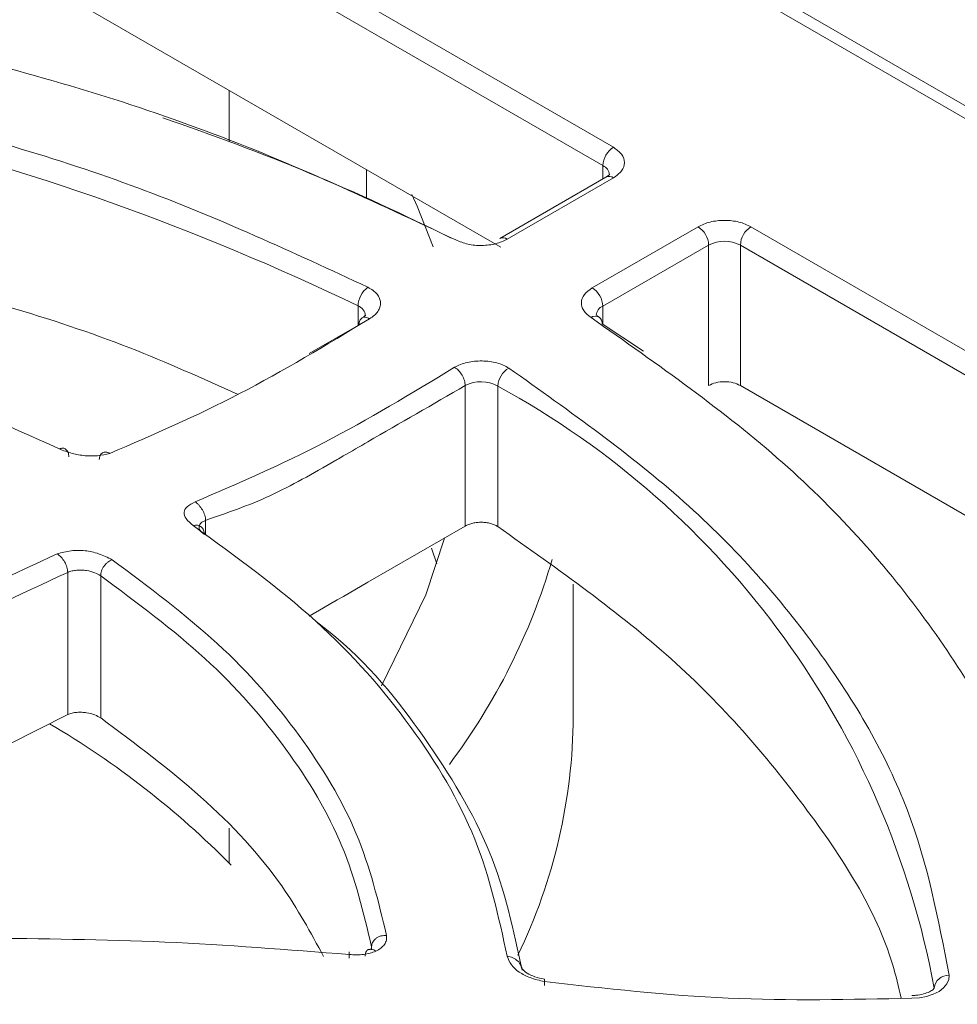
# Model space of a CAD drawing. Header units: millimetres. Extents: x -420 to 420, y -297 to 297.
# Tile 192 of 197: x 332 to 344, y 234 to 248. Entities that reach past the tile are written whole.
import ezdxf

# ---------------------------------------------------------------- set-up
doc = ezdxf.new("R2010")
doc.units = ezdxf.units.MM
doc.header["$MEASUREMENT"] = 0
doc.layers.add('layer 1', color=7, linetype='Continuous')

msp = doc.modelspace()

# ---------------------------------------------------------------- linework, layer by layer
at = {"layer": 'layer 1', "color": 7, "lineweight": 9}
for points in [[(382.8166, 236.1603), (382.8166, 236.1603), (330.9575, 266.0981), (330.9575, 266.0981)], [(338.8431, 256.4606), (338.8431, 256.4606), (359.4444, 244.5675), (359.4444, 244.5675)], [(354.4859, 240.3521), (354.4859, 240.3521), (331.7531, 253.4756), (331.7531, 253.4756)], [(354.7371, 240.3771), (354.7371, 240.3771), (332.0044, 253.5004), (332.0044, 253.5004)], [(336.3103, 253.4818), (336.3103, 253.4818), (353.3599, 243.6392), (353.3599, 243.6392)], [(341.8504, 252.5026), (341.8504, 252.5026), (351.7958, 246.7613), (351.7958, 246.7613)], [(331.9473, 250.2468), (331.9473, 250.2468), (339.4967, 245.8886), (339.4967, 245.8886)], [(339.3544, 245.6424), (339.3544, 245.6424), (331.8053, 250.0006), (331.8053, 250.0006)], [(337.9824, 244.5478), (337.9824, 244.5478), (331.8053, 248.1139), (331.8053, 248.1139)], [(336.0648, 243.7584), (331.7246, 245.8518), (326.9849, 246.9873), (322.1672, 247.0875)], [(334.3337, 246.6541), (334.3337, 246.6541), (334.3337, 245.9718), (334.3337, 245.9718)], [(337.3172, 244.6672), (336.0651, 245.2965), (334.7702, 245.8364), (333.4419, 246.2829)], [(339.4967, 245.8886), (339.4121, 245.8345), (339.359, 245.7428), (339.3544, 245.6424)], [(339.4428, 245.5203), (339.437, 245.5737), (339.4034, 245.6203), (339.3544, 245.6424)], [(339.3544, 245.4645), (339.3544, 245.4645), (339.3544, 245.6424), (339.3544, 245.6424)], [(336.1774, 245.2117), (336.1774, 245.2117), (336.1774, 245.5899), (336.1774, 245.5899)], [(339.3962, 245.4886), (339.3962, 245.4886), (337.9698, 244.665), (337.9698, 244.665)], [(339.4967, 245.4785), (339.4967, 245.4785), (338.0702, 244.6551), (338.0702, 244.6551)], [(339.4967, 245.4785), (339.4673, 245.4996), (339.4289, 245.5032), (339.3962, 245.4886)], [(339.2119, 244.0019), (339.2119, 244.0019), (340.6331, 244.8223), (340.6331, 244.8223)], [(340.7753, 244.5763), (340.7707, 244.6765), (340.7177, 244.7682), (340.6331, 244.8223)], [(341.3436, 244.8223), (341.259, 244.7682), (341.2062, 244.6765), (341.2016, 244.5763)], [(341.3436, 244.8223), (341.3436, 244.8223), (348.893, 240.4643), (348.893, 240.4643)], [(338.0702, 244.6551), (338.041, 244.676), (338.0026, 244.6798), (337.9698, 244.665)], [(340.7753, 244.5763), (340.7753, 244.5763), (339.354, 243.7557), (339.354, 243.7557)], [(341.2016, 244.5763), (341.0679, 244.6454), (340.909, 244.6454), (340.7753, 244.5763)], [(340.7753, 242.6894), (340.7753, 242.6894), (340.7753, 244.5763), (340.7753, 244.5763)], [(348.7507, 240.2181), (348.7507, 240.2181), (341.2016, 244.5763), (341.2016, 244.5763)], [(341.2016, 244.5763), (341.2016, 244.5763), (341.2016, 242.6894), (341.2016, 242.6894)], [(336.198, 244.0091), (336.1176, 243.9502), (336.0685, 243.8578), (336.0648, 243.7584)], [(339.354, 243.7557), (339.3496, 243.8559), (339.2965, 243.9478), (339.2119, 244.0019)], [(336.0648, 243.4969), (336.0648, 243.4969), (336.0648, 243.7584), (336.0648, 243.7584)], [(336.1662, 243.6269), (336.1604, 243.6866), (336.121, 243.7377), (336.0648, 243.7584)], [(339.354, 243.7557), (339.3035, 243.7344), (339.2694, 243.6866), (339.2658, 243.632)], [(339.354, 243.7557), (339.354, 243.7557), (339.354, 243.5093), (339.354, 243.5093)], [(339.3045, 243.6065), (339.2702, 243.6255), (339.228, 243.6237), (339.1951, 243.6021)], [(335.4083, 243.1184), (335.4083, 243.1184), (336.078, 243.5049), (336.078, 243.5049)], [(339.3439, 243.5158), (339.347, 243.5508), (339.3321, 243.5847), (339.3045, 243.6065)], [(339.3439, 243.5158), (339.3439, 243.5158), (339.8988, 243.1507), (339.8988, 243.1507)], [(338.0916, 242.9229), (338.0038, 242.8732), (337.9472, 242.782), (337.9421, 242.6814)], [(337.9421, 242.6814), (337.8069, 242.7573), (337.6423, 242.7599), (337.5046, 242.6882)], [(337.5046, 240.8015), (337.5046, 240.8015), (337.5046, 242.6882), (337.5046, 242.6882)], [(343.8052, 234.5962), (343.1697, 238.0375), (341.0155, 241.0081), (337.9421, 242.6814)], [(337.9421, 242.6814), (337.9421, 242.6814), (337.9421, 240.7946), (337.9421, 240.7946)], [(348.7507, 238.3314), (348.7507, 238.3314), (341.2016, 242.6894), (341.2016, 242.6894)], [(334.017, 240.8782), (334.017, 240.8782), (334.017, 240.6778), (334.017, 240.6778)], [(337.1247, 240.2918), (337.1247, 240.2918), (337.0537, 240.5028), (337.0537, 240.5028)], [(337.2916, 237.6), (337.9134, 238.4272), (338.3811, 239.3598), (338.6728, 240.3525)], [(332.1649, 238.2711), (332.1649, 238.2711), (332.1649, 240.1797), (332.1649, 240.1797)], [(332.6077, 240.1335), (332.6077, 240.1335), (332.6077, 238.2235), (332.6077, 238.2235)], [(338.9564, 238.241), (338.9564, 238.241), (338.9564, 240.0205), (338.9564, 240.0205)], [(332.1649, 238.2711), (332.1649, 238.2711), (329.772, 237.0607), (329.772, 237.0607)], [(338.2127, 235.0355), (338.6951, 236.0358), (338.9491, 237.1306), (338.9564, 238.241)], [(334.3607, 236.2461), (333.6335, 236.9834), (332.8129, 237.6221), (331.9198, 238.1457)], [(308.3088, 201.3498), (308.3088, 201.3498), (371.095, 237.5958), (371.095, 237.5958)], [(334.3337, 236.7432), (334.3337, 236.7432), (334.3337, 236.2741), (334.3337, 236.2741)], [(370.7398, 235.75), (370.7398, 235.75), (309.0191, 200.1196), (309.0191, 200.1196)], [(312.9277, 205.2884), (312.9277, 205.2884), (365.4971, 235.6361), (365.4971, 235.6361)], [(366.1553, 235.2421), (366.1553, 235.2421), (313.3017, 204.7303), (313.3017, 204.7303)], [(366.4066, 235.2172), (366.4066, 235.2172), (313.5529, 204.7054), (313.5529, 204.7054)], [(336.2289, 235.1083), (336.2289, 235.1083), (336.2032, 235.1119), (336.2032, 235.1119)], [(336.248, 235.1073), (336.248, 235.1073), (336.248, 235.1504), (336.248, 235.1504)], [(344.0057, 234.7675), (343.9041, 234.7721), (343.8165, 234.6971), (343.8052, 234.5962)]]:
    msp.add_open_spline(points, degree=3, dxfattribs=at)
for points, knots in [([(337.3794, 244.6442), (336.2892, 245.1562), (335.199, 245.668), (334.0239, 246.1069), (334.0239, 246.1069), (332.8488, 246.5459), (331.5892, 246.9117), (330.2902, 247.223), (330.2902, 247.223), (328.991, 247.534), (327.6526, 247.7904), (326.2845, 247.9606), (326.2845, 247.9606), (324.9163, 248.1308), (323.5184, 248.2148), (322.1208, 248.2989)], [0, 0, 0, 0, 0.2, 0.2, 0.2, 0.2, 0.4, 0.4, 0.4, 0.4, 0.6, 0.6, 0.6, 0.6, 1, 1, 1, 1]), ([(322.1796, 247.3675), (323.462, 247.2863), (324.7445, 247.2049), (325.9997, 247.0462), (325.9997, 247.0462), (327.2549, 246.8874), (328.4831, 246.6511), (329.6756, 246.3654), (329.6756, 246.3654), (330.8681, 246.0797), (332.0253, 245.7447), (333.1065, 245.3437), (333.1065, 245.3437), (334.1874, 244.9428), (335.1927, 244.476), (336.198, 244.0091)], [0, 0, 0, 0, 0.2, 0.2, 0.2, 0.2, 0.4, 0.4, 0.4, 0.4, 0.6, 0.6, 0.6, 0.6, 1, 1, 1, 1]), ([(339.4967, 245.8886), (339.5378, 245.8587), (339.5791, 245.8287), (339.6054, 245.7946), (339.6054, 245.7946), (339.6319, 245.7604), (339.6438, 245.722), (339.6438, 245.6837), (339.6438, 245.6837), (339.6438, 245.6451), (339.6319, 245.6067), (339.6054, 245.5725), (339.6054, 245.5725), (339.5791, 245.5384), (339.5378, 245.5085), (339.4967, 245.4785)], [0, 0, 0, 0, 0.2, 0.2, 0.2, 0.2, 0.4, 0.4, 0.4, 0.4, 0.6, 0.6, 0.6, 0.6, 1, 1, 1, 1]), ([(339.442, 245.5235), (339.4426, 245.525), (339.4432, 245.5263), (339.4412, 245.5245), (339.4412, 245.5245), (339.4384, 245.5217), (339.4297, 245.5111), (339.4155, 245.5008), (339.4155, 245.5008), (339.4097, 245.4968), (339.4029, 245.4925), (339.3962, 245.4886)], [0, 0, 0, 0, 0.25, 0.25, 0.25, 0.25, 0.5, 0.5, 0.5, 0.5, 1, 1, 1, 1]), ([(337.0726, 244.55), (337.0726, 244.55), (336.86, 245.0961), (336.86, 245.0961), (336.86, 245.0961), (336.86, 245.0961), (336.7889, 245.2547), (336.7889, 245.2547)], [0, 0, 0, 0, 0.3333333, 0.3333333, 0.3333333, 0.3333333, 1, 1, 1, 1]), ([(322.1672, 245.2008), (323.4392, 245.1208), (324.7112, 245.0409), (325.9544, 244.8823), (325.9544, 244.8823), (327.1975, 244.7238), (328.4117, 244.4867), (329.5986, 244.2074), (329.5986, 244.2074), (330.7855, 243.9283), (331.9451, 243.6068), (332.9998, 243.1945), (332.9998, 243.1945), (333.5, 242.999), (333.9767, 242.783), (334.4533, 242.5671)], [0, 0, 0, 0, 0.2, 0.2, 0.2, 0.2, 0.4, 0.4, 0.4, 0.4, 0.6, 0.6, 0.6, 0.6, 1, 1, 1, 1]), ([(340.6331, 244.8223), (340.6851, 244.8462), (340.737, 244.8699), (340.7961, 244.8852), (340.7961, 244.8852), (340.8553, 244.9004), (340.9219, 244.9072), (340.9884, 244.9072), (340.9884, 244.9072), (341.0549, 244.9072), (341.1214, 244.9004), (341.1807, 244.8852), (341.1807, 244.8852), (341.24, 244.8699), (341.2918, 244.8462), (341.3436, 244.8223)], [0, 0, 0, 0, 0.2, 0.2, 0.2, 0.2, 0.4, 0.4, 0.4, 0.4, 0.6, 0.6, 0.6, 0.6, 1, 1, 1, 1]), ([(338.0702, 244.6551), (338.0202, 244.632), (337.9703, 244.6089), (337.9136, 244.5938), (337.9136, 244.5938), (337.8567, 244.5785), (337.7928, 244.5713), (337.7287, 244.5703), (337.7287, 244.5703), (337.6643, 244.5693), (337.6001, 244.5746), (337.5418, 244.588), (337.5418, 244.588), (337.4835, 244.6012), (337.4314, 244.6227), (337.3794, 244.6442)], [0, 0, 0, 0, 0.2, 0.2, 0.2, 0.2, 0.4, 0.4, 0.4, 0.4, 0.6, 0.6, 0.6, 0.6, 1, 1, 1, 1]), ([(332.0489, 241.8386), (331.3301, 242.1636), (330.6109, 242.4884), (329.8411, 242.7687), (329.8411, 242.7687), (329.0711, 243.0492), (328.2505, 243.2849), (327.4065, 243.4881), (327.4065, 243.4881), (326.5629, 243.6913), (325.6961, 243.8618), (324.8098, 243.9803), (324.8098, 243.9803), (323.9226, 244.0991), (323.0159, 244.1656), (322.1091, 244.2321)], [0, 0, 0, 0, 0.2, 0.2, 0.2, 0.2, 0.4, 0.4, 0.4, 0.4, 0.6, 0.6, 0.6, 0.6, 1, 1, 1, 1]), ([(336.198, 244.0091), (336.2223, 243.9952), (336.2464, 243.9813), (336.2673, 243.9657), (336.2673, 243.9657), (336.288, 243.9502), (336.3055, 243.9329), (336.3198, 243.915), (336.3198, 243.915), (336.3342, 243.8972), (336.3456, 243.8785), (336.3534, 243.8595), (336.3534, 243.8595), (336.3616, 243.8403), (336.366, 243.8206), (336.367, 243.8009), (336.367, 243.8009), (336.368, 243.7812), (336.3655, 243.7613), (336.3597, 243.7421), (336.3597, 243.7421), (336.3537, 243.7226), (336.3442, 243.7037), (336.3318, 243.6852), (336.3318, 243.6852), (336.3193, 243.667), (336.3038, 243.649), (336.2848, 243.6327), (336.2848, 243.6327), (336.2654, 243.6167), (336.2428, 243.6018), (336.2201, 243.5871)], [0, 0, 0, 0, 0.1111111, 0.1111111, 0.1111111, 0.1111111, 0.2222222, 0.2222222, 0.2222222, 0.2222222, 0.3333333, 0.3333333, 0.3333333, 0.3333333, 0.4444444, 0.4444444, 0.4444444, 0.4444444, 0.5555556, 0.5555556, 0.5555556, 0.5555556, 0.6666667, 0.6666667, 0.6666667, 0.6666667, 0.7777778, 0.7777778, 0.7777778, 0.7777778, 1, 1, 1, 1]), ([(339.1951, 243.6021), (339.1575, 243.632), (339.1199, 243.6621), (339.0964, 243.6957), (339.0964, 243.6957), (339.0729, 243.7294), (339.0634, 243.7667), (339.0651, 243.8039), (339.0651, 243.8039), (339.0667, 243.8411), (339.0791, 243.878), (339.1054, 243.911), (339.1054, 243.911), (339.1317, 243.944), (339.172, 243.973), (339.2119, 244.0019)], [0, 0, 0, 0, 0.2, 0.2, 0.2, 0.2, 0.4, 0.4, 0.4, 0.4, 0.6, 0.6, 0.6, 0.6, 1, 1, 1, 1]), ([(336.1652, 243.6301), (336.1658, 243.6323), (336.1667, 243.6344), (336.1645, 243.6325), (336.1645, 243.6325), (336.1614, 243.6298), (336.1524, 243.6189), (336.1378, 243.6087), (336.1378, 243.6087), (336.1322, 243.6046), (336.1261, 243.6008), (336.1196, 243.597)], [0, 0, 0, 0, 0.25, 0.25, 0.25, 0.25, 0.5, 0.5, 0.5, 0.5, 1, 1, 1, 1]), ([(339.303, 243.6074), (339.2895, 243.6181), (339.2763, 243.6288), (339.2702, 243.6342), (339.2702, 243.6342), (339.2652, 243.6386), (339.2654, 243.6393), (339.2656, 243.6402)], [0, 0, 0, 0, 0.3333333, 0.3333333, 0.3333333, 0.3333333, 1, 1, 1, 1]), ([(336.2201, 243.5863), (335.6376, 243.2337), (335.0549, 242.8811), (334.4746, 242.58), (334.4746, 242.58), (333.8919, 242.2779), (333.3114, 242.028), (332.7311, 241.7779)], [0, 0, 0, 0, 0.3333333, 0.3333333, 0.3333333, 0.3333333, 1, 1, 1, 1]), ([(336.078, 243.5049), (336.0802, 243.5253), (336.0822, 243.5455), (336.0889, 243.5616), (336.0889, 243.5616), (336.0953, 243.5775), (336.1064, 243.5894), (336.1196, 243.597), (336.1196, 243.597), (336.1329, 243.6046), (336.1485, 243.6082), (336.1658, 243.606), (336.1658, 243.606), (336.1829, 243.6036), (336.2016, 243.5953), (336.2201, 243.5871)], [0, 0, 0, 0, 0.2, 0.2, 0.2, 0.2, 0.4, 0.4, 0.4, 0.4, 0.6, 0.6, 0.6, 0.6, 1, 1, 1, 1]), ([(345.6192, 234.7335), (345.4719, 235.5471), (345.3245, 236.3606), (345.0255, 237.1567), (345.0255, 237.1567), (344.7264, 237.9529), (344.2758, 238.7315), (343.7286, 239.4867), (343.7286, 239.4867), (343.1815, 240.242), (342.5378, 240.974), (341.7662, 241.6562), (341.7662, 241.6562), (340.9946, 242.3382), (340.0949, 242.9701), (339.1951, 243.6021)], [0, 0, 0, 0, 0.2, 0.2, 0.2, 0.2, 0.4, 0.4, 0.4, 0.4, 0.6, 0.6, 0.6, 0.6, 1, 1, 1, 1]), ([(337.3626, 242.9344), (337.3879, 242.9473), (337.4134, 242.9604), (337.4416, 242.9713), (337.4416, 242.9713), (337.4695, 242.9823), (337.5, 242.9913), (337.5318, 242.9986), (337.5318, 242.9986), (337.5634, 243.0059), (337.5962, 243.0112), (337.6298, 243.0147), (337.6298, 243.0147), (337.6632, 243.0181), (337.6973, 243.0195), (337.7313, 243.0191), (337.7313, 243.0191), (337.7652, 243.0185), (337.7992, 243.0161), (337.8324, 243.0115), (337.8324, 243.0115), (337.8655, 243.0071), (337.8976, 243.0006), (337.9285, 242.9924), (337.9285, 242.9924), (337.9596, 242.9842), (337.9893, 242.9743), (338.0162, 242.9624), (338.0162, 242.9624), (338.0434, 242.9506), (338.0675, 242.9368), (338.0916, 242.9229)], [0, 0, 0, 0, 0.1111111, 0.1111111, 0.1111111, 0.1111111, 0.2222222, 0.2222222, 0.2222222, 0.2222222, 0.3333333, 0.3333333, 0.3333333, 0.3333333, 0.4444444, 0.4444444, 0.4444444, 0.4444444, 0.5555556, 0.5555556, 0.5555556, 0.5555556, 0.6666667, 0.6666667, 0.6666667, 0.6666667, 0.7777778, 0.7777778, 0.7777778, 0.7777778, 1, 1, 1, 1]), ([(333.875, 241.1257), (334.4551, 241.3757), (335.0354, 241.6257), (335.6177, 241.9276), (335.6177, 241.9276), (336.1978, 242.2285), (336.7802, 242.581), (337.3626, 242.9335)], [0, 0, 0, 0, 0.3333333, 0.3333333, 0.3333333, 0.3333333, 1, 1, 1, 1]), ([(337.3626, 242.9344), (337.3811, 242.921), (337.3998, 242.9078), (337.4168, 242.8904), (337.4168, 242.8904), (337.4341, 242.8729), (337.4498, 242.8511), (337.463, 242.8282), (337.463, 242.8282), (337.4763, 242.8051), (337.4871, 242.7808), (337.4938, 242.7571), (337.4938, 242.7571), (337.5004, 242.7336), (337.5024, 242.7108), (337.5046, 242.6882)], [0, 0, 0, 0, 0.2, 0.2, 0.2, 0.2, 0.4, 0.4, 0.4, 0.4, 0.6, 0.6, 0.6, 0.6, 1, 1, 1, 1]), ([(338.0916, 242.9229), (338.9138, 242.3398), (339.736, 241.7567), (340.4423, 241.1287), (340.4423, 241.1287), (341.1484, 240.5006), (341.7388, 239.8275), (342.2422, 239.1335), (342.2422, 239.1335), (342.7453, 238.4395), (343.1617, 237.7244), (343.4411, 236.9931), (343.4411, 236.9931), (343.7204, 236.262), (343.863, 235.5147), (344.0057, 234.7675)], [0, 0, 0, 0, 0.2, 0.2, 0.2, 0.2, 0.4, 0.4, 0.4, 0.4, 0.6, 0.6, 0.6, 0.6, 1, 1, 1, 1]), ([(341.2016, 242.6894), (341.1705, 242.7037), (341.1392, 242.7181), (341.1037, 242.7271), (341.1037, 242.7271), (341.0682, 242.7364), (341.0283, 242.7404), (340.9884, 242.7404), (340.9884, 242.7404), (340.9486, 242.7404), (340.9086, 242.7364), (340.873, 242.7271), (340.873, 242.7271), (340.8375, 242.7181), (340.8064, 242.7037), (340.7753, 242.6894)], [0, 0, 0, 0, 0.2, 0.2, 0.2, 0.2, 0.4, 0.4, 0.4, 0.4, 0.6, 0.6, 0.6, 0.6, 1, 1, 1, 1]), ([(337.5046, 242.6882), (337.0684, 242.4364), (336.6324, 242.1846), (336.1961, 241.9329), (336.1961, 241.9329), (336.0865, 241.8693), (335.9766, 241.8061), (335.8668, 241.7426), (335.8668, 241.7426), (335.8391, 241.7266), (335.8111, 241.7106), (335.7834, 241.6945), (335.7834, 241.6945), (335.7763, 241.6904), (335.7692, 241.6863), (335.762, 241.6821), (335.762, 241.6821), (335.7601, 241.6811), (335.7581, 241.6799), (335.7564, 241.6789), (335.7564, 241.6789), (335.7557, 241.6785), (335.7554, 241.6783), (335.7547, 241.6779), (335.7547, 241.6779), (335.7547, 241.6779), (335.7545, 241.6779), (335.7543, 241.6777), (335.7543, 241.6777), (335.7543, 241.6777), (335.7542, 241.6777), (335.7542, 241.6775), (335.7542, 241.6775), (335.4626, 241.5095), (335.1696, 241.3413), (334.8801, 241.2081), (334.8801, 241.2081), (334.5901, 241.0749), (334.3036, 240.9765), (334.017, 240.8782)], [0, 0, 0, 0, 0.0909091, 0.0909091, 0.0909091, 0.0909091, 0.1818182, 0.1818182, 0.1818182, 0.1818182, 0.2727273, 0.2727273, 0.2727273, 0.2727273, 0.3636364, 0.3636364, 0.3636364, 0.3636364, 0.4545455, 0.4545455, 0.4545455, 0.4545455, 0.5454545, 0.5454545, 0.5454545, 0.5454545, 0.6363636, 0.6363636, 0.6363636, 0.6363636, 0.7272727, 0.7272727, 0.7272727, 0.7272727, 0.8181818, 0.8181818, 0.8181818, 0.8181818, 1, 1, 1, 1]), ([(332.7311, 241.7779), (332.6785, 241.7653), (332.6259, 241.7528), (332.5661, 241.7468), (332.5661, 241.7468), (332.5137, 241.7416), (332.4558, 241.7416), (332.3974, 241.7468), (332.3974, 241.7468), (332.3391, 241.7521), (332.28, 241.7626), (332.2251, 241.7776), (332.2251, 241.7776), (332.1627, 241.7942), (332.1058, 241.8165), (332.0489, 241.8386)], [0, 0, 0, 0, 0.2, 0.2, 0.2, 0.2, 0.4, 0.4, 0.4, 0.4, 0.6, 0.6, 0.6, 0.6, 1, 1, 1, 1]), ([(332.1797, 241.7302), (332.1775, 241.7514), (332.1755, 241.7725), (332.1695, 241.7898), (332.1695, 241.7898), (332.1633, 241.8071), (332.1532, 241.8204), (332.1414, 241.8302), (332.1414, 241.8302), (332.1293, 241.8401), (332.1155, 241.8467), (332.0996, 241.8474), (332.0996, 241.8474), (332.0839, 241.8483), (332.0664, 241.8435), (332.0491, 241.8386)], [0, 0, 0, 0, 0.2, 0.2, 0.2, 0.2, 0.4, 0.4, 0.4, 0.4, 0.6, 0.6, 0.6, 0.6, 1, 1, 1, 1]), ([(332.589, 241.694), (332.5897, 241.7044), (332.5902, 241.7147), (332.5921, 241.7241), (332.5921, 241.7241), (332.5939, 241.7336), (332.5969, 241.7418), (332.6007, 241.7494), (332.6007, 241.7494), (332.6084, 241.7647), (332.6189, 241.7764), (332.632, 241.7842), (332.632, 241.7842), (332.6451, 241.7918), (332.6606, 241.7954), (332.6775, 241.7949), (332.6775, 241.7949), (332.6859, 241.7944), (332.6945, 241.793), (332.7035, 241.79), (332.7035, 241.79), (332.7127, 241.7871), (332.7219, 241.7825), (332.7311, 241.7779)], [0, 0, 0, 0, 0.1428571, 0.1428571, 0.1428571, 0.1428571, 0.2857143, 0.2857143, 0.2857143, 0.2857143, 0.4285714, 0.4285714, 0.4285714, 0.4285714, 0.5714286, 0.5714286, 0.5714286, 0.5714286, 0.7142857, 0.7142857, 0.7142857, 0.7142857, 1, 1, 1, 1]), ([(333.8513, 240.8071), (333.8151, 240.8382), (333.779, 240.8693), (333.756, 240.9016), (333.756, 240.9016), (333.736, 240.9298), (333.7263, 240.9588), (333.7283, 240.9861), (333.7283, 240.9861), (333.7304, 241.0134), (333.7442, 241.0389), (333.7679, 241.0606), (333.7679, 241.0606), (333.7951, 241.0856), (333.835, 241.1056), (333.875, 241.1257)], [0, 0, 0, 0, 0.2, 0.2, 0.2, 0.2, 0.4, 0.4, 0.4, 0.4, 0.6, 0.6, 0.6, 0.6, 1, 1, 1, 1]), ([(333.875, 241.1257), (333.8843, 241.1197), (333.8935, 241.1135), (333.9025, 241.1063), (333.9025, 241.1063), (333.9116, 241.0988), (333.9202, 241.0902), (333.9287, 241.0807), (333.9287, 241.0807), (333.9455, 241.062), (333.9611, 241.0407), (333.974, 241.0178), (333.974, 241.0178), (333.9871, 240.9952), (333.9978, 240.9711), (334.0054, 240.9469), (334.0054, 240.9469), (334.0092, 240.9351), (334.0122, 240.9232), (334.0141, 240.9118), (334.0141, 240.9118), (334.0158, 240.9001), (334.0165, 240.889), (334.017, 240.8782)], [0, 0, 0, 0, 0.1428571, 0.1428571, 0.1428571, 0.1428571, 0.2857143, 0.2857143, 0.2857143, 0.2857143, 0.4285714, 0.4285714, 0.4285714, 0.4285714, 0.5714286, 0.5714286, 0.5714286, 0.5714286, 0.7142857, 0.7142857, 0.7142857, 0.7142857, 1, 1, 1, 1]), ([(334.017, 240.8782), (334.0026, 240.8722), (333.9883, 240.8659), (333.9762, 240.8589), (333.9762, 240.8589), (333.9646, 240.8518), (333.9553, 240.8438), (333.9482, 240.8352), (333.9482, 240.8352), (333.9344, 240.8192), (333.9281, 240.801), (333.929, 240.7823), (333.929, 240.7823), (333.9298, 240.765), (333.9371, 240.7473), (333.9516, 240.7305), (333.9516, 240.7305), (333.9646, 240.7152), (333.9837, 240.701), (334.003, 240.6865)], [0, 0, 0, 0, 0.1666667, 0.1666667, 0.1666667, 0.1666667, 0.3333333, 0.3333333, 0.3333333, 0.3333333, 0.5, 0.5, 0.5, 0.5, 0.6666667, 0.6666667, 0.6666667, 0.6666667, 1, 1, 1, 1]), ([(337.9421, 240.7946), (337.9275, 240.8029), (337.9131, 240.8111), (337.8969, 240.8183), (337.8969, 240.8183), (337.8808, 240.8253), (337.8629, 240.8314), (337.8442, 240.8362), (337.8442, 240.8362), (337.8257, 240.8413), (337.8064, 240.845), (337.7865, 240.8477), (337.7865, 240.8477), (337.7666, 240.8505), (337.7464, 240.8518), (337.7258, 240.8523), (337.7258, 240.8523), (337.7056, 240.8525), (337.6851, 240.8516), (337.665, 240.8496), (337.665, 240.8496), (337.6448, 240.8477), (337.6252, 240.8442), (337.6061, 240.8401), (337.6061, 240.8401), (337.5872, 240.8356), (337.5687, 240.8302), (337.552, 240.8236), (337.552, 240.8236), (337.5352, 240.8171), (337.5199, 240.8093), (337.5046, 240.8015)], [0, 0, 0, 0, 0.1111111, 0.1111111, 0.1111111, 0.1111111, 0.2222222, 0.2222222, 0.2222222, 0.2222222, 0.3333333, 0.3333333, 0.3333333, 0.3333333, 0.4444444, 0.4444444, 0.4444444, 0.4444444, 0.5555556, 0.5555556, 0.5555556, 0.5555556, 0.6666667, 0.6666667, 0.6666667, 0.6666667, 0.7777778, 0.7777778, 0.7777778, 0.7777778, 1, 1, 1, 1]), ([(334.003, 240.6865), (334.0004, 240.7082), (333.998, 240.7297), (333.991, 240.7473), (333.991, 240.7473), (333.9837, 240.7653), (333.9721, 240.7791), (333.9582, 240.7902), (333.9582, 240.7902), (333.9443, 240.801), (333.9283, 240.8088), (333.91, 240.8112), (333.91, 240.8112), (333.8919, 240.8134), (333.8716, 240.8103), (333.8513, 240.8071)], [0, 0, 0, 0, 0.2, 0.2, 0.2, 0.2, 0.4, 0.4, 0.4, 0.4, 0.6, 0.6, 0.6, 0.6, 1, 1, 1, 1]), ([(338.0687, 235.0235), (337.9539, 235.5513), (337.8392, 236.0789), (337.6322, 236.5954), (337.6322, 236.5954), (337.4251, 237.1119), (337.1256, 237.6173), (336.7674, 238.1083), (336.7674, 238.1083), (336.4091, 238.5996), (335.9922, 239.0769), (335.4963, 239.5244), (335.4963, 239.5244), (335.0007, 239.9718), (334.4259, 240.3893), (333.8513, 240.8071)], [0, 0, 0, 0, 0.2, 0.2, 0.2, 0.2, 0.4, 0.4, 0.4, 0.4, 0.6, 0.6, 0.6, 0.6, 1, 1, 1, 1]), ([(337.5046, 240.8015), (337.5046, 240.8015), (336.1966, 240.0461), (336.1966, 240.0461), (336.1966, 240.0461), (336.1966, 240.0461), (335.8675, 239.8562), (335.8675, 239.8562), (335.8675, 239.8562), (335.8675, 239.8562), (335.7843, 239.8083), (335.7843, 239.8083), (335.7843, 239.8083), (335.7843, 239.8083), (335.763, 239.7959), (335.763, 239.7959), (335.763, 239.7959), (335.763, 239.7959), (335.7576, 239.7928), (335.7576, 239.7928), (335.7576, 239.7928), (335.7576, 239.7928), (335.7555, 239.7915), (335.7555, 239.7915), (335.7555, 239.7915), (335.7555, 239.7915), (335.7554, 239.7915), (335.7554, 239.7915), (335.7554, 239.7915), (335.7554, 239.7915), (335.6993, 239.7592), (335.6993, 239.7592), (335.6993, 239.7592), (335.6993, 239.7592), (335.5994, 239.7013), (335.5994, 239.7013), (335.5994, 239.7013), (335.5994, 239.7013), (335.4093, 239.5917), (335.4093, 239.5917)], [0, 0, 0, 0, 0.0909091, 0.0909091, 0.0909091, 0.0909091, 0.1818182, 0.1818182, 0.1818182, 0.1818182, 0.2727273, 0.2727273, 0.2727273, 0.2727273, 0.3636364, 0.3636364, 0.3636364, 0.3636364, 0.4545455, 0.4545455, 0.4545455, 0.4545455, 0.5454545, 0.5454545, 0.5454545, 0.5454545, 0.6363636, 0.6363636, 0.6363636, 0.6363636, 0.7272727, 0.7272727, 0.7272727, 0.7272727, 0.8181818, 0.8181818, 0.8181818, 0.8181818, 1, 1, 1, 1]), ([(337.9421, 240.7946), (338.7595, 240.2167), (339.5767, 239.6391), (340.2722, 239.0157), (340.2722, 239.0157), (340.9681, 238.3927), (341.5422, 237.7242), (342.0567, 237.038), (342.0567, 237.038), (342.5713, 236.3516), (343.0262, 235.6477), (343.2454, 234.916), (343.2454, 234.916), (343.2906, 234.7647), (343.326, 234.6122), (343.3611, 234.4596)], [0, 0, 0, 0, 0.2, 0.2, 0.2, 0.2, 0.4, 0.4, 0.4, 0.4, 0.6, 0.6, 0.6, 0.6, 1, 1, 1, 1]), ([(336.3792, 238.6552), (336.3792, 238.6552), (336.9778, 239.8756), (336.9778, 239.8756), (336.9778, 239.8756), (336.9778, 239.8756), (337.2263, 240.6407), (337.2263, 240.6407)], [0, 0, 0, 0, 0.3333333, 0.3333333, 0.3333333, 0.3333333, 1, 1, 1, 1]), ([(332.0229, 240.4273), (332.0831, 240.4444), (332.1434, 240.4612), (332.2113, 240.4693), (332.2113, 240.4693), (332.2412, 240.4729), (332.2726, 240.4748), (332.3046, 240.4748), (332.3046, 240.4748), (332.335, 240.475), (332.3663, 240.4733), (332.3972, 240.4699), (332.3972, 240.4699), (332.4281, 240.4667), (332.4589, 240.4614), (332.489, 240.4548), (332.489, 240.4548), (332.5205, 240.448), (332.5513, 240.4396), (332.5802, 240.4298), (332.5802, 240.4298), (332.6463, 240.4074), (332.7035, 240.3783), (332.7608, 240.3491)], [0, 0, 0, 0, 0.1428571, 0.1428571, 0.1428571, 0.1428571, 0.2857143, 0.2857143, 0.2857143, 0.2857143, 0.4285714, 0.4285714, 0.4285714, 0.4285714, 0.5714286, 0.5714286, 0.5714286, 0.5714286, 0.7142857, 0.7142857, 0.7142857, 0.7142857, 1, 1, 1, 1]), ([(328.5251, 238.6384), (329.109, 238.9661), (329.6928, 239.2939), (330.2753, 239.5918), (330.2753, 239.5918), (330.8588, 239.8904), (331.4407, 240.1588), (332.0229, 240.4273)], [0, 0, 0, 0, 0.3333333, 0.3333333, 0.3333333, 0.3333333, 1, 1, 1, 1]), ([(332.0229, 240.4271), (332.0411, 240.414), (332.0594, 240.4009), (332.0763, 240.3837), (332.0763, 240.3837), (332.0938, 240.366), (332.1096, 240.344), (332.1231, 240.3204), (332.1231, 240.3204), (332.1368, 240.2969), (332.1478, 240.272), (332.1544, 240.248), (332.1544, 240.248), (332.1607, 240.2247), (332.1629, 240.2023), (332.1649, 240.1797)], [0, 0, 0, 0, 0.2, 0.2, 0.2, 0.2, 0.4, 0.4, 0.4, 0.4, 0.6, 0.6, 0.6, 0.6, 1, 1, 1, 1]), ([(332.7608, 240.3489), (332.7512, 240.3452), (332.7416, 240.3413), (332.7321, 240.336), (332.7321, 240.336), (332.7225, 240.3307), (332.7129, 240.3241), (332.7035, 240.3166), (332.7035, 240.3166), (332.6942, 240.3092), (332.6851, 240.3011), (332.6765, 240.292), (332.6765, 240.292), (332.668, 240.2832), (332.6598, 240.2736), (332.6526, 240.2633), (332.6526, 240.2633), (332.6451, 240.2533), (332.6385, 240.2429), (332.6329, 240.232), (332.6329, 240.232), (332.6272, 240.221), (332.6226, 240.2099), (332.6188, 240.1989), (332.6188, 240.1989), (332.615, 240.1875), (332.6121, 240.1763), (332.6106, 240.1655), (332.6106, 240.1655), (332.6087, 240.1547), (332.6082, 240.1442), (332.6077, 240.1335)], [0, 0, 0, 0, 0.1111111, 0.1111111, 0.1111111, 0.1111111, 0.2222222, 0.2222222, 0.2222222, 0.2222222, 0.3333333, 0.3333333, 0.3333333, 0.3333333, 0.4444444, 0.4444444, 0.4444444, 0.4444444, 0.5555556, 0.5555556, 0.5555556, 0.5555556, 0.6666667, 0.6666667, 0.6666667, 0.6666667, 0.7777778, 0.7777778, 0.7777778, 0.7777778, 1, 1, 1, 1]), ([(332.7608, 240.3489), (333.2541, 239.9818), (333.7474, 239.6148), (334.1745, 239.223), (334.1745, 239.223), (334.6016, 238.8311), (334.9621, 238.4146), (335.2747, 237.9866), (335.2747, 237.9866), (335.5875, 237.5584), (335.8524, 237.119), (336.0401, 236.6695), (336.0401, 236.6695), (336.2275, 236.2202), (336.3378, 235.761), (336.4482, 235.3018)], [0, 0, 0, 0, 0.2, 0.2, 0.2, 0.2, 0.4, 0.4, 0.4, 0.4, 0.6, 0.6, 0.6, 0.6, 1, 1, 1, 1]), ([(332.1649, 240.1797), (331.5134, 239.8773), (330.862, 239.575), (330.2091, 239.2359), (330.2091, 239.2359), (329.6957, 238.9697), (329.1812, 238.6808), (328.6671, 238.3919)], [0, 0, 0, 0, 0.3333333, 0.3333333, 0.3333333, 0.3333333, 1, 1, 1, 1]), ([(332.6077, 240.1335), (332.5826, 240.1484), (332.5577, 240.1631), (332.5284, 240.1749), (332.5284, 240.1749), (332.4952, 240.1884), (332.4568, 240.1979), (332.4179, 240.2037), (332.4179, 240.2037), (332.3965, 240.2069), (332.3753, 240.2089), (332.3542, 240.2097), (332.3542, 240.2097), (332.3316, 240.2105), (332.3095, 240.2099), (332.2881, 240.2081), (332.2881, 240.2081), (332.2654, 240.2062), (332.2434, 240.2031), (332.2234, 240.1982), (332.2234, 240.1982), (332.2025, 240.1933), (332.1838, 240.1866), (332.1649, 240.1797)], [0, 0, 0, 0, 0.1428571, 0.1428571, 0.1428571, 0.1428571, 0.2857143, 0.2857143, 0.2857143, 0.2857143, 0.4285714, 0.4285714, 0.4285714, 0.4285714, 0.5714286, 0.5714286, 0.5714286, 0.5714286, 0.7142857, 0.7142857, 0.7142857, 0.7142857, 1, 1, 1, 1]), ([(336.248, 235.1504), (336.1402, 235.6044), (336.0322, 236.0585), (335.8481, 236.5028), (335.8481, 236.5028), (335.6641, 236.9469), (335.4037, 237.3814), (335.095, 237.8042), (335.095, 237.8042), (334.7863, 238.2267), (334.429, 238.6376), (334.0064, 239.024), (334.0064, 239.024), (333.5836, 239.4102), (333.0958, 239.7719), (332.6077, 240.1335)], [0, 0, 0, 0, 0.2, 0.2, 0.2, 0.2, 0.4, 0.4, 0.4, 0.4, 0.6, 0.6, 0.6, 0.6, 1, 1, 1, 1]), ([(335.4981, 239.5225), (335.5548, 239.4787), (335.6116, 239.4351), (335.6669, 239.3909), (335.6669, 239.3909), (336.2112, 238.9551), (336.6018, 238.4605), (336.9526, 237.9593), (336.9526, 237.9593), (337.3035, 237.4579), (337.6147, 236.9498), (337.8273, 236.428), (337.8273, 236.428), (338.0401, 235.9063), (338.1546, 235.3713), (338.269, 234.8362)], [0, 0, 0, 0, 0.2, 0.2, 0.2, 0.2, 0.4, 0.4, 0.4, 0.4, 0.6, 0.6, 0.6, 0.6, 1, 1, 1, 1]), ([(332.6077, 238.2235), (332.5826, 238.2381), (332.5577, 238.2531), (332.5284, 238.2649), (332.5284, 238.2649), (332.4952, 238.2784), (332.4567, 238.288), (332.4179, 238.294), (332.4179, 238.294), (332.3965, 238.2972), (332.3753, 238.2993), (332.354, 238.3001), (332.354, 238.3001), (332.3316, 238.301), (332.3094, 238.3005), (332.2878, 238.2988), (332.2878, 238.2988), (332.2654, 238.2971), (332.2433, 238.294), (332.2234, 238.2894), (332.2234, 238.2894), (332.2025, 238.2843), (332.1836, 238.2777), (332.1649, 238.2711)], [0, 0, 0, 0, 0.1428571, 0.1428571, 0.1428571, 0.1428571, 0.2857143, 0.2857143, 0.2857143, 0.2857143, 0.4285714, 0.4285714, 0.4285714, 0.4285714, 0.5714286, 0.5714286, 0.5714286, 0.5714286, 0.7142857, 0.7142857, 0.7142857, 0.7142857, 1, 1, 1, 1]), ([(332.6077, 238.2235), (333.0723, 237.8777), (333.5369, 237.5319), (333.9499, 237.165), (333.9499, 237.165), (334.3758, 236.7867), (334.7469, 236.3858), (335.0391, 235.9683), (335.0391, 235.9683), (335.2556, 235.6586), (335.4288, 235.3397), (335.6023, 235.0208)], [0, 0, 0, 0, 0.25, 0.25, 0.25, 0.25, 0.5, 0.5, 0.5, 0.5, 1, 1, 1, 1]), ([(336.4482, 235.3018), (336.4229, 235.3013), (336.3974, 235.3009), (336.3731, 235.295), (336.3731, 235.295), (336.3611, 235.2919), (336.3493, 235.2875), (336.3383, 235.2821), (336.3383, 235.2821), (336.3269, 235.2766), (336.3165, 235.2702), (336.3069, 235.263), (336.3069, 235.263), (336.2972, 235.2557), (336.2885, 235.2477), (336.2812, 235.2389), (336.2812, 235.2389), (336.2737, 235.2303), (336.2676, 235.2209), (336.2627, 235.2114), (336.2627, 235.2114), (336.2576, 235.2015), (336.2538, 235.1915), (336.2516, 235.1812), (336.2516, 235.1812), (336.2494, 235.1711), (336.2486, 235.1607), (336.248, 235.1504)], [0, 0, 0, 0, 0.125, 0.125, 0.125, 0.125, 0.25, 0.25, 0.25, 0.25, 0.375, 0.375, 0.375, 0.375, 0.5, 0.5, 0.5, 0.5, 0.625, 0.625, 0.625, 0.625, 0.75, 0.75, 0.75, 0.75, 1, 1, 1, 1]), ([(336.4482, 235.3018), (336.4491, 235.2809), (336.4499, 235.26), (336.446, 235.2401), (336.446, 235.2401), (336.4417, 235.2199), (336.4324, 235.2007), (336.42, 235.1827), (336.42, 235.1827), (336.4073, 235.1643), (336.3917, 235.1472), (336.3718, 235.1322), (336.3718, 235.1322), (336.3517, 235.1171), (336.3274, 235.1042), (336.3031, 235.0914)], [0, 0, 0, 0, 0.2, 0.2, 0.2, 0.2, 0.4, 0.4, 0.4, 0.4, 0.6, 0.6, 0.6, 0.6, 1, 1, 1, 1]), ([(335.9478, 235.0459), (335.123, 235.111), (334.2982, 235.1759), (333.4713, 235.2128), (333.4713, 235.2128), (332.6469, 235.2493), (331.8205, 235.258), (330.994, 235.2664)], [0, 0, 0, 0, 0.3333333, 0.3333333, 0.3333333, 0.3333333, 1, 1, 1, 1]), ([(336.3031, 235.0914), (336.2785, 235.0818), (336.2538, 235.0721), (336.2269, 235.0645), (336.2269, 235.0645), (336.2, 235.057), (336.1704, 235.0516), (336.1402, 235.0476), (336.1402, 235.0476), (336.1096, 235.0437), (336.078, 235.0413), (336.0459, 235.0413), (336.0459, 235.0413), (336.0135, 235.0413), (335.9808, 235.0437), (335.9478, 235.0459)], [0, 0, 0, 0, 0.2, 0.2, 0.2, 0.2, 0.4, 0.4, 0.4, 0.4, 0.6, 0.6, 0.6, 0.6, 1, 1, 1, 1]), ([(335.9478, 234.9961), (335.9478, 235.0158), (335.9478, 235.0355), (335.9478, 235.05), (335.9478, 235.05), (335.9478, 235.0646), (335.9478, 235.0741), (335.9478, 235.0787), (335.9478, 235.0787), (335.9478, 235.0835), (335.9478, 235.0835), (335.9478, 235.0772), (335.9478, 235.0772), (335.9478, 235.0709), (335.9478, 235.0585), (335.9478, 235.0459)], [0, 0, 0, 0, 0.2, 0.2, 0.2, 0.2, 0.4, 0.4, 0.4, 0.4, 0.6, 0.6, 0.6, 0.6, 1, 1, 1, 1]), ([(336.3031, 235.0914), (336.294, 235.097), (336.2848, 235.1028), (336.2758, 235.1071), (336.2758, 235.1071), (336.2667, 235.1113), (336.2579, 235.1141), (336.2492, 235.1159), (336.2492, 235.1159), (336.2406, 235.1175), (336.2323, 235.1181), (336.2245, 235.1175), (336.2245, 235.1175), (336.2167, 235.1167), (336.2095, 235.1147), (336.2026, 235.1117), (336.2026, 235.1117), (336.1959, 235.1085), (336.19, 235.104), (336.1847, 235.0984), (336.1847, 235.0984), (336.1795, 235.093), (336.1752, 235.0864), (336.1716, 235.0789), (336.1716, 235.0789), (336.168, 235.0713), (336.1652, 235.0629), (336.1636, 235.0536), (336.1636, 235.0536), (336.162, 235.0442), (336.1616, 235.0339), (336.1611, 235.0237)], [0, 0, 0, 0, 0.1111111, 0.1111111, 0.1111111, 0.1111111, 0.2222222, 0.2222222, 0.2222222, 0.2222222, 0.3333333, 0.3333333, 0.3333333, 0.3333333, 0.4444444, 0.4444444, 0.4444444, 0.4444444, 0.5555556, 0.5555556, 0.5555556, 0.5555556, 0.6666667, 0.6666667, 0.6666667, 0.6666667, 0.7777778, 0.7777778, 0.7777778, 0.7777778, 1, 1, 1, 1]), ([(338.5695, 234.6819), (338.5043, 234.6973), (338.4389, 234.7131), (338.3777, 234.7359), (338.3777, 234.7359), (338.3239, 234.7561), (338.2732, 234.7817), (338.2302, 234.8111), (338.2302, 234.8111), (338.1874, 234.8404), (338.1523, 234.8733), (338.1273, 234.9069), (338.1273, 234.9069), (338.0989, 234.9453), (338.0839, 234.9845), (338.0687, 235.0235)], [0, 0, 0, 0, 0.2, 0.2, 0.2, 0.2, 0.4, 0.4, 0.4, 0.4, 0.6, 0.6, 0.6, 0.6, 1, 1, 1, 1]), ([(338.269, 234.8362), (338.2658, 234.8587), (338.2624, 234.881), (338.2531, 234.9017), (338.2531, 234.9017), (338.2437, 234.9228), (338.2282, 234.9419), (338.2097, 234.959), (338.2097, 234.959), (338.1914, 234.9761), (338.1701, 234.9914), (338.146, 235.0018), (338.146, 235.0018), (338.1222, 235.012), (338.0955, 235.0179), (338.0687, 235.0235)], [0, 0, 0, 0, 0.2, 0.2, 0.2, 0.2, 0.4, 0.4, 0.4, 0.4, 0.6, 0.6, 0.6, 0.6, 1, 1, 1, 1]), ([(338.5695, 234.7162), (338.5247, 234.7255), (338.4802, 234.7345), (338.4397, 234.748), (338.4397, 234.748), (338.4012, 234.761), (338.3664, 234.7783), (338.3371, 234.7972), (338.3371, 234.7972), (338.3088, 234.8155), (338.2855, 234.8352), (338.2714, 234.8545), (338.2714, 234.8545), (338.2579, 234.8733), (338.2531, 234.892), (338.2485, 234.9105)], [0, 0, 0, 0, 0.2, 0.2, 0.2, 0.2, 0.4, 0.4, 0.4, 0.4, 0.6, 0.6, 0.6, 0.6, 1, 1, 1, 1]), ([(344.0057, 234.7675), (344.0057, 234.7675), (344.0015, 234.7084), (344.0015, 234.7084), (344.0015, 234.7084), (344.0015, 234.7084), (343.9768, 234.6511), (343.9768, 234.6511), (343.9768, 234.6511), (343.9768, 234.6511), (343.9325, 234.5979), (343.9325, 234.5979), (343.9325, 234.5979), (343.9325, 234.5979), (343.8703, 234.5509), (343.8703, 234.5509), (343.8703, 234.5509), (343.8703, 234.5509), (343.793, 234.5123), (343.793, 234.5123), (343.793, 234.5123), (343.793, 234.5123), (343.7038, 234.4834), (343.7038, 234.4834), (343.7038, 234.4834), (343.7038, 234.4834), (343.6061, 234.4657), (343.6061, 234.4657), (343.6061, 234.4657), (343.6061, 234.4657), (343.5042, 234.4596), (343.5042, 234.4596)], [0, 0, 0, 0, 0.1111111, 0.1111111, 0.1111111, 0.1111111, 0.2222222, 0.2222222, 0.2222222, 0.2222222, 0.3333333, 0.3333333, 0.3333333, 0.3333333, 0.4444444, 0.4444444, 0.4444444, 0.4444444, 0.5555556, 0.5555556, 0.5555556, 0.5555556, 0.6666667, 0.6666667, 0.6666667, 0.6666667, 0.7777778, 0.7777778, 0.7777778, 0.7777778, 1, 1, 1, 1]), ([(338.5695, 234.6312), (338.5695, 234.6414), (338.5695, 234.6518), (338.5695, 234.6606), (338.5695, 234.6606), (338.5695, 234.6696), (338.5695, 234.6773), (338.5695, 234.6841), (338.5695, 234.6841), (338.5695, 234.6973), (338.5695, 234.7068), (338.5695, 234.7114), (338.5695, 234.7114), (338.5695, 234.716), (338.5695, 234.716), (338.5695, 234.7112), (338.5695, 234.7112), (338.5695, 234.709), (338.5695, 234.7054), (338.5695, 234.7004), (338.5695, 234.7004), (338.5695, 234.6953), (338.5695, 234.6885), (338.5695, 234.6819)], [0, 0, 0, 0, 0.1428571, 0.1428571, 0.1428571, 0.1428571, 0.2857143, 0.2857143, 0.2857143, 0.2857143, 0.4285714, 0.4285714, 0.4285714, 0.4285714, 0.5714286, 0.5714286, 0.5714286, 0.5714286, 0.7142857, 0.7142857, 0.7142857, 0.7142857, 1, 1, 1, 1]), ([(343.5042, 234.4596), (342.681, 234.4418), (341.8579, 234.4239), (341.0384, 234.4606), (341.0384, 234.4606), (340.213, 234.4975), (339.3912, 234.5896), (338.5695, 234.6819)], [0, 0, 0, 0, 0.3333333, 0.3333333, 0.3333333, 0.3333333, 1, 1, 1, 1]), ([(343.8068, 234.5925), (343.8068, 234.5933), (343.8071, 234.594), (343.8068, 234.5943), (343.8068, 234.5943), (343.8064, 234.5955), (343.8014, 234.5864), (343.7908, 234.5765), (343.7908, 234.5765), (343.7797, 234.5663), (343.7626, 234.5551), (343.7401, 234.5444), (343.7401, 234.5444), (343.7184, 234.534), (343.6917, 234.524), (343.662, 234.5162), (343.662, 234.5162), (343.6298, 234.5075), (343.5942, 234.5012), (343.5579, 234.4987), (343.5579, 234.4987), (343.5402, 234.4972), (343.5223, 234.4968), (343.5042, 234.4965)], [0, 0, 0, 0, 0.1428571, 0.1428571, 0.1428571, 0.1428571, 0.2857143, 0.2857143, 0.2857143, 0.2857143, 0.4285714, 0.4285714, 0.4285714, 0.4285714, 0.5714286, 0.5714286, 0.5714286, 0.5714286, 0.7142857, 0.7142857, 0.7142857, 0.7142857, 1, 1, 1, 1])]:
    msp.add_open_spline(points, degree=3, knots=knots, dxfattribs=at)

doc.saveas('drawing.dxf')
